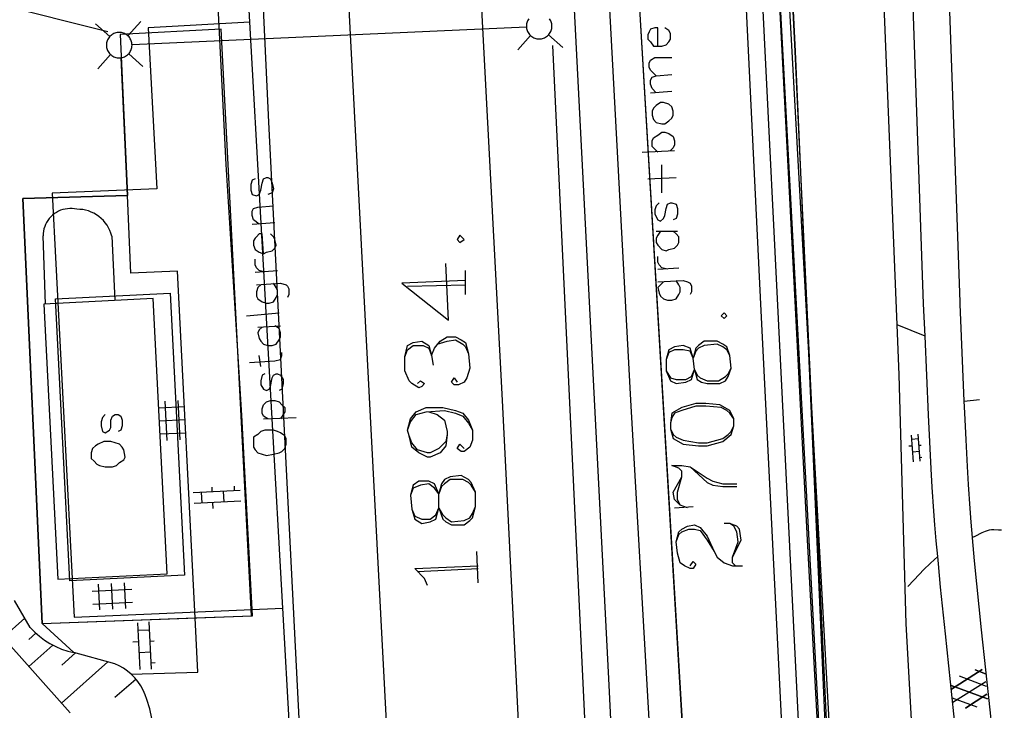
# Model space of a CAD drawing. Header units: millimetres. Extents: x 237058 to 239804, y 565701 to 567407.
# Tile 27 of 64: x 238126 to 238180, y 566296 to 566333. Entities that reach past the tile are written whole.
import ezdxf

# ---------------------------------------------------------------- set-up
doc = ezdxf.new("R2010")
doc.units = ezdxf.units.MM
doc.layers.add('T4675650', color=8, linetype='CONTINUOUS')

msp = doc.modelspace()

# ---------------------------------------------------------------- linework, layer by layer
at = {"layer": 'T4675650'}
for p, q in [((238148.454, 566525.246), (238163.243, 566277.01)), ((238148.454, 566525.246), (238163.244, 566276.94)), ((238138.527, 566333.221), (238132.194, 566443.981)), ((238171.211, 566277.266), (238167.68, 566341.072)), ((238171.211, 566277.196), (238167.681, 566341.001)), ((238119.997, 566335.394), (238130.762, 566332.712)), ((238173.947, 566316.645), (238173.206, 566334.855)), ((238130.861, 566332.433), (238130.083, 566333.138)), ((238131.85, 566332.482), (238132.555, 566333.26)), ((238132.079, 566331.994), (238153.658, 566332.961)), ((238138.527, 566333.221), (238132.957, 566332.908)), ((238132.957, 566332.908), (238133.43, 566324.095)), ((238140.329, 566301.143), (238138.527, 566333.221)), ((238153.887, 566332.485), (238153.182, 566331.707)), ((238155.654, 566331.829), (238154.876, 566332.534)), ((238130.91, 566331.444), (238130.205, 566330.666)), ((238131.824, 566323.729), (238131.483, 566331.271)), ((238132.677, 566330.788), (238131.899, 566331.493)), ((238160.457, 566329.36), (238161.617, 566329.437)), ((238159.993, 566326.113), (238161.771, 566326.19)), ((238161.076, 566323.871), (238161.076, 566325.417)), ((238160.303, 566324.644), (238161.849, 566324.721)), ((238133.43, 566324.095), (238127.718, 566323.852)), ((238127.718, 566323.852), (238128.906, 566300.655)), ((238138.658, 566322.17), (238139.894, 566322.248)), ((238127.341, 566317.792), (238127.214, 566321.523)), ((238130.97, 566321.514), (238131.13, 566317.984)), ((238160.766, 566321.784), (238161.926, 566321.784)), ((238138.812, 566319.542), (238140.049, 566319.619)), ((238150.33, 566318.305), (238150.33, 566319.619)), ((238160.844, 566319.697), (238162.003, 566319.774)), ((238147.161, 566318.769), (238150.33, 566318.846)), ((238127.892, 566318.07), (238134.167, 566318.387)), ((238134.167, 566318.387), (238134.959, 566302.946)), ((238128.684, 566302.629), (238127.892, 566318.07)), ((238138.348, 566317.146), (238140.126, 566317.3)), ((238175.473, 566316.024), (238173.947, 566316.645)), ((238138.967, 566316.527), (238140.204, 566316.605)), ((238139.121, 566314.363), (238139.044, 566314.981)), ((238133.999, 566310.316), (238133.891, 566312.481)), ((238134.718, 566310.352), (238134.61, 566312.517)), ((238177.622, 566312.471), (238178.461, 566312.561)), ((238134.954, 566312.166), (238133.549, 566312.095)), ((238134.99, 566311.448), (238133.585, 566311.377)), ((238139.276, 566311.503), (238141.054, 566311.58)), ((238135.027, 566310.729), (238133.621, 566310.658)), ((238174.84, 566309.16), (238174.729, 566310.62)), ((238175.092, 566310.404), (238174.748, 566310.378)), ((238175.073, 566310.658), (238175.185, 566309.186)), ((238174.588, 566310.019), (238174.774, 566310.033)), ((238175.145, 566309.715), (238174.8, 566309.689)), ((238175.118, 566310.059), (238175.256, 566310.07)), ((238175.305, 566309.38), (238175.171, 566309.37)), ((238135.422, 566307.466), (238138.001, 566307.597)), ((238135.866, 566307.489), (238135.897, 566306.885)), ((238136.47, 566307.519), (238136.458, 566307.76)), ((238137.074, 566307.55), (238137.105, 566306.946)), ((238137.666, 566307.815), (238137.678, 566307.58)), ((238138.032, 566306.993), (238135.473, 566306.863)), ((238136.517, 566306.589), (238136.501, 566306.915)), ((238161.771, 566306.632), (238162.776, 566306.71)), ((238151.026, 566302.535), (238150.949, 566304.236)), ((238147.702, 566303.154), (238151.026, 566303.308)), ((238134.959, 566302.946), (238128.684, 566302.629)), ((238129.898, 566302.077), (238132.063, 566302.185)), ((238130.311, 566301.049), (238130.24, 566302.455)), ((238131.03, 566301.086), (238130.959, 566302.491)), ((238131.748, 566301.122), (238131.677, 566302.527)), ((238128.692, 566295.418), (238123.479, 566301.264)), ((238128.906, 566300.655), (238140.329, 566301.143)), ((238129.934, 566301.358), (238132.099, 566301.466)), ((238147.365, 566177.975), (238140.329, 566301.143)), ((238125.028, 566299.526), (238126.219, 566300.588)), ((238127.159, 566300.292), (238135.535, 566300.601)), ((238127.159, 566300.292), (238128.901, 566298.707)), ((238132.528, 566297.776), (238132.398, 566300.335)), ((238133.024, 566299.942), (238132.419, 566299.911)), ((238133.001, 566300.386), (238133.132, 566297.807)), ((238126.425, 566299.429), (238126.814, 566299.776)), ((238126.438, 566297.946), (238127.746, 566299.113)), ((238132.124, 566299.291), (238132.45, 566299.307)), ((238133.054, 566299.338), (238133.295, 566299.35)), ((238128.232, 566298.018), (238128.98, 566298.685)), ((238131.134, 566298.092), (238128.901, 566298.707)), ((238133.085, 566298.734), (238132.481, 566298.703)), ((238128.223, 566295.944), (238130.75, 566298.198)), ((238133.35, 566298.142), (238133.115, 566298.13)), ((238131.132, 566296.258), (238132.295, 566297.248)), ((238176.925, 566296.697), (238178.608, 566297.776)), ((238178.608, 566297.776), (238176.925, 566296.697)), ((238178.832, 566296.859), (238177.35, 566297.412)), ((238178.832, 566296.859), (238177.35, 566297.412)), ((238178.78, 566297.543), (238178.213, 566297.755)), ((238178.213, 566297.755), (238178.78, 566297.543)), ((238178.884, 566296.174), (238176.903, 566296.904)), ((238176.903, 566296.904), (238178.884, 566296.174)), ((238177, 566295.994), (238178.803, 566297.128)), ((238177, 566295.994), (238178.803, 566297.128)), ((238178.326, 566295.717), (238176.975, 566296.221)), ((238178.326, 566295.717), (238176.975, 566296.221)), ((238177.683, 566295.669), (238178.858, 566296.422)), ((238178.858, 566296.422), (238177.683, 566295.669))]:
    msp.add_line(p, q, dxfattribs=at)
for points in [[(238132.367, 566777.576), (238133.821, 566777.658), (238134.759, 566758.314), (238137.972, 566705.418), (238143.699, 566612.589), (238145.798, 566582.744), (238148.837, 566583.009), (238155.518, 566534.948), (238159.872, 566453.518), (238165.499, 566341.758), (238167.121, 566341.956), (238170.559, 566277.969), (238161.38, 566277.552), (238159.368, 566312.526), (238147.983, 566524.895), (238141.804, 566622.206), (238138.339, 566676.272), (238136.498, 566705.356), (238132.367, 566777.576)], [(238161.38, 566277.552), (238159.368, 566312.526), (238147.983, 566524.895), (238141.804, 566622.206)], [(238150.887, 566200.022), (238147.737, 566261.821), (238144.301, 566327.303), (238141.118, 566388.504), (238138.25, 566444.056), (238135.826, 566489.791), (238132.031, 566560.563), (238128.723, 566619.254), (238128.606, 566621.477)], [(238147.911, 566583.159), (238154.37, 566537.171), (238164.335, 566340.343), (238166.261, 566340.476), (238169.446, 566276.643), (238160.366, 566276.342), (238162.631, 566225.548), (238170.903, 566063.994), (238163.188, 566066.598), (238163.426, 566063.23)], [(238157.64, 566202.295), (238155.691, 566245.428), (238152.377, 566312.168), (238145.814, 566436.29), (238140.995, 566524.483), (238137.319, 566582.472)], [(238173.539, 566204.323), (238173.332, 566208.608), (238171.818, 566250.032), (238170.118, 566294.25), (238168.37, 566331.61), (238166.573, 566367.418), (238165.511, 566389.606), (238164.265, 566413.218), (238163.04, 566435.041), (238161.162, 566480.563), (238160.282, 566505.323), (238158.346, 566548.159), (238156.519, 566560.894), (238155.946, 566564.326), (238153.988, 566573.359)], [(238152.628, 566077.07), (238152.36, 566083.003), (238151.346, 566102.809), (238149.887, 566131.12), (238148.836, 566154.383), (238147.511, 566177.536), (238146.818, 566191.134), (238145.326, 566216.225), (238143.667, 566242.381), (238142.441, 566268.199), (238141.29, 566293.663), (238139.571, 566327.745), (238138.049, 566360.107), (238135.004, 566420.897), (238133.385, 566451.315)], [(238165.511, 566389.606), (238168.37, 566331.61), (238170.793, 566276.688), (238161.443, 566276.378), (238170.793, 566276.688)], [(238168.007, 566063.917), (238167.287, 566082.485), (238166.302, 566108.254), (238163.501, 566178.261), (238162.93, 566190.789), (238161.633, 566226.083), (238158.193, 566296.93), (238156.218, 566335.353), (238154.105, 566377.589), (238154.074, 566378.208)], [(238177.622, 566312.471), (238177.392, 566317.774), (238177.388, 566317.887), (238176, 566356.951), (238175.586, 566367.288)], [(238168.469, 566277.96), (238170.492, 566278.051), (238169.042, 566304.873), (238168.14, 566322.18), (238167.132, 566341.868), (238165.321, 566341.823)], [(238168.469, 566277.96), (238166.474, 566318.17), (238165.321, 566341.823)], [(238135.535, 566300.601), (238138.676, 566300.717), (238138.091, 566311.701), (238137.232, 566325.433), (238136.65, 566336.973)], [(238175.473, 566316.024), (238175.396, 566317.8), (238174.756, 566336.205)], [(238153.784, 566333.406), (238153.751, 566333.354), (238153.723, 566333.3), (238153.699, 566333.243), (238153.681, 566333.185), (238153.668, 566333.126), (238153.66, 566333.065), (238153.657, 566333.004), (238153.66, 566332.943), (238153.668, 566332.882), (238153.681, 566332.823), (238153.699, 566332.765), (238153.723, 566332.708), (238153.751, 566332.654), (238153.784, 566332.602), (238153.821, 566332.554), (238153.862, 566332.509), (238153.907, 566332.468), (238153.955, 566332.431), (238154.007, 566332.398), (238154.061, 566332.37), (238154.118, 566332.346), (238154.176, 566332.328), (238154.235, 566332.315), (238154.296, 566332.307), (238154.357, 566332.304), (238154.418, 566332.307), (238154.479, 566332.315), (238154.538, 566332.328), (238154.596, 566332.346), (238154.653, 566332.37), (238154.707, 566332.398), (238154.759, 566332.431), (238154.807, 566332.468), (238154.852, 566332.509), (238154.893, 566332.554), (238154.93, 566332.602), (238154.963, 566332.654), (238154.991, 566332.708), (238155.015, 566332.765), (238155.033, 566332.823), (238155.046, 566332.882), (238155.054, 566332.943), (238155.057, 566333.004), (238155.054, 566333.065), (238155.046, 566333.126), (238155.033, 566333.185), (238155.015, 566333.243), (238154.991, 566333.3), (238154.963, 566333.354), (238154.93, 566333.406)], [(238126.108, 566323.56), (238127.159, 566300.292), (238138.612, 566300.715), (238136.96, 566332.832), (238131.425, 566332.547), (238131.824, 566323.729), (238126.108, 566323.56)], [(238160.844, 566331.911), (238160.844, 566332.916), (238160.689, 566332.916), (238160.457, 566332.838), (238160.38, 566332.684), (238160.303, 566332.529), (238160.303, 566332.297), (238160.457, 566332.143), (238160.612, 566331.911), (238160.844, 566331.911), (238161.076, 566331.911), (238161.307, 566331.988), (238161.462, 566332.143), (238161.539, 566332.297), (238161.539, 566332.606), (238161.462, 566332.761), (238161.23, 566332.916)], [(238130.885, 566332.458), (238130.844, 566332.413), (238130.807, 566332.365), (238130.774, 566332.313), (238130.746, 566332.259), (238130.722, 566332.202), (238130.704, 566332.144), (238130.691, 566332.085), (238130.683, 566332.024), (238130.68, 566331.963), (238130.683, 566331.902), (238130.691, 566331.841), (238130.704, 566331.782), (238130.722, 566331.724), (238130.746, 566331.667), (238130.774, 566331.613), (238130.807, 566331.561), (238130.844, 566331.513), (238130.885, 566331.468), (238130.93, 566331.427), (238130.978, 566331.39), (238131.03, 566331.357), (238131.084, 566331.329), (238131.141, 566331.305), (238131.199, 566331.287), (238131.258, 566331.274), (238131.319, 566331.266), (238131.38, 566331.263), (238131.441, 566331.266), (238131.502, 566331.274), (238131.561, 566331.287), (238131.619, 566331.305), (238131.676, 566331.329), (238131.73, 566331.357), (238131.782, 566331.39), (238131.83, 566331.427), (238131.875, 566331.468), (238131.916, 566331.513), (238131.953, 566331.561), (238131.986, 566331.613), (238132.014, 566331.667), (238132.038, 566331.724), (238132.056, 566331.782), (238132.069, 566331.841), (238132.077, 566331.902), (238132.08, 566331.963), (238132.077, 566332.024), (238132.069, 566332.085), (238132.056, 566332.144), (238132.038, 566332.202), (238132.014, 566332.259), (238131.986, 566332.313), (238131.953, 566332.365), (238131.916, 566332.413), (238131.875, 566332.458), (238131.83, 566332.499), (238131.782, 566332.536), (238131.73, 566332.569), (238131.676, 566332.597), (238131.619, 566332.621), (238131.561, 566332.639), (238131.502, 566332.652), (238131.441, 566332.66), (238131.38, 566332.663), (238131.319, 566332.66), (238131.258, 566332.652), (238131.199, 566332.639), (238131.141, 566332.621), (238131.084, 566332.597), (238131.03, 566332.569), (238130.978, 566332.536), (238130.93, 566332.499), (238130.885, 566332.458)], [(238159.028, 566277.872), (238159, 566277.64), (238158.93, 566276.82), (238158.905, 566276.618), (238158.881, 566276.468), (238158.834, 566276.246), (238158.804, 566276.138), (238158.77, 566276.031), (238158.732, 566275.931), (238158.65, 566275.746), (238158.568, 566275.589), (238158.489, 566275.453), (238157.889, 566274.522), (238157.813, 566276.4), (238157.774, 566277.339), (238157.729, 566278.278), (238157.655, 566279.61), (238157.405, 566283.605), (238155.105, 566331.953)], [(238160.766, 566330.287), (238160.457, 566330.597), (238160.38, 566330.751), (238160.38, 566330.983), (238160.457, 566331.138), (238160.689, 566331.292), (238161.617, 566331.292)], [(238160.766, 566329.36), (238160.534, 566329.592), (238160.457, 566329.823), (238160.457, 566330.055), (238160.534, 566330.21), (238160.766, 566330.287), (238161.617, 566330.365)], [(238160.534, 566328.123), (238160.612, 566327.891), (238160.766, 566327.736), (238161.076, 566327.659), (238161.23, 566327.659), (238161.462, 566327.814), (238161.617, 566327.968), (238161.694, 566328.123), (238161.694, 566328.355), (238161.617, 566328.587), (238161.462, 566328.741), (238161.153, 566328.819), (238160.998, 566328.819), (238160.766, 566328.664), (238160.612, 566328.509), (238160.534, 566328.355), (238160.534, 566328.123)], [(238160.844, 566326.113), (238160.689, 566326.268), (238160.534, 566326.422), (238160.534, 566326.731), (238160.612, 566326.886), (238160.844, 566327.041), (238161.076, 566327.195), (238161.23, 566327.195), (238161.462, 566327.118), (238161.694, 566326.963), (238161.771, 566326.731), (238161.771, 566326.499), (238161.694, 566326.345), (238161.539, 566326.19)], [(238138.812, 566324.644), (238138.658, 566324.567), (238138.58, 566324.335), (238138.58, 566324.026), (238138.658, 566323.794), (238138.89, 566323.717), (238139.044, 566323.794), (238139.121, 566324.026), (238139.199, 566324.412), (238139.276, 566324.644), (238139.431, 566324.721), (238139.508, 566324.721), (238139.663, 566324.644), (238139.74, 566324.412), (238139.817, 566324.103), (238139.74, 566323.871), (238139.508, 566323.794)], [(238127.159, 566300.292), (238126.108, 566323.56), (238131.824, 566323.729)], [(238135.535, 566300.601), (238134.574, 566319.59), (238132.016, 566319.475), (238131.824, 566323.729)], [(238139.044, 566322.17), (238138.735, 566322.402), (238138.658, 566322.634), (238138.658, 566322.866), (238138.735, 566323.021), (238138.967, 566323.098), (238139.817, 566323.175)], [(238160.921, 566323.33), (238160.766, 566323.175), (238160.689, 566322.943), (238160.689, 566322.712), (238160.844, 566322.402), (238160.998, 566322.325), (238161.153, 566322.48), (238161.23, 566322.634), (238161.307, 566323.021), (238161.385, 566323.253), (238161.539, 566323.33), (238161.617, 566323.33), (238161.849, 566323.253), (238161.926, 566323.021), (238161.926, 566322.712), (238161.849, 566322.48), (238161.694, 566322.402)], [(238129.056, 566322.977), (238128.93, 566323.002), (238128.802, 566323.016), (238128.673, 566323.019), (238128.545, 566323.011), (238128.418, 566322.992), (238128.293, 566322.962), (238128.171, 566322.921), (238128.053, 566322.87), (238127.939, 566322.808), (238127.832, 566322.738), (238127.731, 566322.658), (238127.637, 566322.57), (238127.552, 566322.474), (238127.474, 566322.371), (238127.406, 566322.262), (238127.348, 566322.147), (238127.3, 566322.028), (238127.262, 566321.905), (238127.235, 566321.779), (238127.219, 566321.652), (238127.214, 566321.523)], [(238130.97, 566321.514), (238130.925, 566321.671), (238130.867, 566321.823), (238130.796, 566321.969), (238130.713, 566322.109), (238130.619, 566322.242), (238130.513, 566322.366), (238130.397, 566322.481), (238130.272, 566322.585), (238130.139, 566322.678), (238129.998, 566322.76), (238129.851, 566322.829), (238129.698, 566322.886), (238129.541, 566322.929), (238129.381, 566322.959), (238129.219, 566322.975), (238129.056, 566322.977)], [(238139.276, 566320.547), (238139.199, 566321.629), (238139.044, 566321.629), (238138.89, 566321.475), (238138.812, 566321.397), (238138.735, 566321.243), (238138.735, 566321.011), (238138.812, 566320.779), (238139.044, 566320.624), (238139.276, 566320.547), (238139.431, 566320.624), (238139.74, 566320.702), (238139.894, 566320.856), (238139.972, 566321.011), (238139.894, 566321.32), (238139.817, 566321.475), (238139.663, 566321.629)], [(238149.867, 566321.32), (238150.021, 566321.166), (238150.253, 566321.32), (238150.021, 566321.552), (238149.867, 566321.32)], [(238160.998, 566321.784), (238160.844, 566321.552), (238160.766, 566321.397), (238160.766, 566321.166), (238160.844, 566321.011), (238161.076, 566320.779), (238161.307, 566320.702), (238161.462, 566320.779), (238161.771, 566320.856), (238161.926, 566321.011), (238162.003, 566321.166), (238162.003, 566321.475), (238161.849, 566321.629), (238161.694, 566321.784)], [(238139.353, 566319.542), (238139.044, 566319.619), (238138.89, 566319.774), (238138.812, 566319.929), (238138.812, 566320.238)], [(238150.33, 566319.078), (238146.852, 566318.924), (238149.403, 566316.914), (238149.248, 566320.006)], [(238161.385, 566319.697), (238161.076, 566319.774), (238160.921, 566319.929), (238160.844, 566320.083), (238160.844, 566320.392)], [(238138.89, 566318.846), (238140.204, 566318.924), (238140.513, 566318.846), (238140.59, 566318.769), (238140.667, 566318.615), (238140.667, 566318.305), (238140.59, 566318.151)], [(238139.121, 566318.846), (238138.967, 566318.692), (238138.89, 566318.46), (238138.89, 566318.228), (238138.967, 566318.073), (238139.199, 566317.919), (238139.431, 566317.841), (238139.585, 566317.841), (238139.817, 566317.919), (238139.972, 566318.151), (238140.049, 566318.305), (238140.049, 566318.537), (238139.972, 566318.692), (238139.817, 566318.924)], [(238160.844, 566319.001), (238162.235, 566319.078), (238162.467, 566319.001), (238162.622, 566318.924), (238162.699, 566318.769), (238162.699, 566318.46), (238162.622, 566318.305)], [(238161.153, 566319.001), (238160.998, 566318.846), (238160.844, 566318.692), (238160.921, 566318.383), (238160.998, 566318.228), (238161.153, 566318.073), (238161.385, 566317.996), (238161.617, 566317.996), (238161.849, 566318.073), (238162.003, 566318.305), (238162.081, 566318.46), (238162.081, 566318.692), (238162.003, 566318.846), (238161.849, 566319.078)], [(238134.002, 566303.027), (238133.24, 566318.091), (238127.255, 566317.788), (238128.017, 566302.724), (238134.002, 566303.027)], [(238164.322, 566317.146), (238164.477, 566316.991), (238164.632, 566317.146), (238164.477, 566317.3), (238164.322, 566317.146)], [(238175.748, 566276.703), (238174.436, 566300.287), (238174.058, 566313.922), (238173.947, 566316.645)], [(238139.199, 566316.527), (238139.044, 566316.373), (238138.967, 566316.218), (238139.044, 566315.909), (238139.121, 566315.754), (238139.276, 566315.6), (238139.508, 566315.522), (238139.74, 566315.522), (238139.972, 566315.6), (238140.126, 566315.832), (238140.204, 566315.986), (238140.204, 566316.218), (238140.126, 566316.45), (238139.894, 566316.605)], [(238147.006, 566314.904), (238147.161, 566315.29), (238147.47, 566315.522), (238148.011, 566315.522), (238148.321, 566315.368), (238148.475, 566314.981), (238148.63, 566315.368), (238148.939, 566315.754), (238149.325, 566315.986), (238149.789, 566315.986), (238150.098, 566315.832), (238150.33, 566315.677), (238150.485, 566315.059), (238150.562, 566314.286), (238150.408, 566313.744), (238150.253, 566313.512), (238149.944, 566313.358), (238149.712, 566313.358), (238149.557, 566313.512), (238149.712, 566313.744), (238149.867, 566313.512)], [(238147.702, 566313.435), (238147.857, 566313.59), (238148.089, 566313.435), (238147.934, 566313.281), (238147.779, 566313.203), (238147.393, 566313.435), (238147.238, 566313.59), (238147.006, 566314.131), (238147.006, 566314.904), (238147.161, 566315.522), (238147.47, 566315.677), (238147.934, 566315.754), (238148.321, 566315.522), (238148.475, 566314.981), (238148.552, 566314.44)], [(238148.784, 566315.6), (238149.325, 566315.754), (238149.789, 566315.832), (238150.176, 566315.6), (238150.33, 566315.445), (238150.485, 566315.059)], [(238162.854, 566314.208), (238163.008, 566313.667), (238163.24, 566313.512), (238163.549, 566313.435), (238164.245, 566313.435), (238164.554, 566313.59), (238164.709, 566313.822), (238164.863, 566314.286), (238164.786, 566314.981), (238164.632, 566315.445), (238164.4, 566315.6), (238164.09, 566315.754), (238163.395, 566315.754), (238163.085, 566315.522), (238162.931, 566315.368), (238162.776, 566314.827)], [(238164.786, 566314.981), (238164.632, 566315.29), (238164.4, 566315.445), (238164.09, 566315.6), (238163.395, 566315.522), (238163.085, 566315.368), (238162.931, 566315.213), (238162.776, 566314.827)], [(238176.164, 566303.974), (238176.084, 566304.834), (238176.011, 566305.695), (238175.953, 566306.449), (238175.864, 566307.769), (238175.805, 566308.76), (238175.728, 566310.246), (238175.66, 566311.733), (238175.473, 566316.024)], [(238138.503, 566314.595), (238139.894, 566314.672), (238140.204, 566314.749), (238140.281, 566314.981), (238140.281, 566315.136)], [(238161.307, 566314.131), (238161.539, 566313.59), (238161.849, 566313.435), (238162.39, 566313.512), (238162.699, 566313.667), (238162.854, 566314.208), (238162.776, 566314.827), (238162.622, 566315.368), (238162.235, 566315.522), (238161.771, 566315.445), (238161.462, 566315.29), (238161.307, 566314.749), (238161.307, 566314.131), (238161.539, 566313.744), (238161.849, 566313.667), (238162.39, 566313.667), (238162.699, 566313.822), (238162.854, 566314.208)], [(238162.776, 566314.827), (238162.622, 566315.213), (238162.235, 566315.29), (238161.771, 566315.29), (238161.462, 566315.136), (238161.307, 566314.749)], [(238139.353, 566313.976), (238139.199, 566313.899), (238139.121, 566313.59), (238139.121, 566313.358), (238139.276, 566313.126), (238139.431, 566313.049), (238139.585, 566313.126), (238139.663, 566313.281), (238139.74, 566313.744), (238139.817, 566313.899), (238139.972, 566313.976), (238140.049, 566313.976), (238140.204, 566313.899), (238140.358, 566313.667), (238140.358, 566313.435), (238140.281, 566313.126), (238140.126, 566313.049)], [(238162.854, 566314.208), (238163.008, 566313.899), (238163.163, 566313.744), (238163.549, 566313.59), (238164.168, 566313.59), (238164.554, 566313.822), (238164.709, 566313.976), (238164.863, 566314.286)], [(238139.508, 566311.503), (238139.276, 566311.657), (238139.199, 566311.812), (238139.199, 566312.044), (238139.276, 566312.276), (238139.431, 566312.43), (238139.663, 566312.508), (238139.894, 566312.508), (238140.126, 566312.43), (238140.281, 566312.276), (238140.436, 566312.121), (238140.436, 566311.889), (238140.358, 566311.735), (238140.204, 566311.503)], [(238161.539, 566310.961), (238161.694, 566310.42), (238162.235, 566310.111), (238163.085, 566310.034), (238163.549, 566310.034), (238164.4, 566310.266), (238164.863, 566310.652), (238165.018, 566311.116), (238165.018, 566311.503), (238164.786, 566311.966), (238164.245, 566312.276), (238163.472, 566312.353), (238162.931, 566312.353), (238162.158, 566312.121), (238161.617, 566311.812), (238161.539, 566311.271), (238161.539, 566310.961), (238161.694, 566310.652), (238161.849, 566310.498), (238162.235, 566310.343), (238163.085, 566310.188), (238163.549, 566310.188), (238164.4, 566310.42), (238164.709, 566310.652), (238164.863, 566310.807), (238165.018, 566311.116)], [(238178.069, 566305.012), (238177.999, 566305.848), (238177.942, 566306.596), (238177.853, 566307.905), (238177.795, 566308.888), (238177.718, 566310.362), (238177.65, 566311.837), (238177.622, 566312.471)], [(238148.321, 566311.889), (238148.784, 566311.735), (238149.171, 566311.425), (238149.325, 566310.807), (238149.325, 566310.652), (238149.248, 566310.034), (238148.939, 566309.647), (238148.398, 566309.415), (238148.243, 566309.415), (238147.779, 566309.647), (238147.393, 566309.957), (238147.238, 566310.575), (238147.161, 566310.884), (238147.316, 566311.503), (238147.625, 566311.889), (238148.166, 566312.121), (238149.094, 566312.121), (238149.789, 566311.966), (238150.176, 566311.812), (238150.485, 566311.425), (238150.717, 566310.884), (238150.717, 566310.343), (238150.562, 566309.957), (238150.253, 566309.725), (238150.098, 566309.725), (238149.867, 566309.879), (238150.021, 566310.111), (238150.253, 566309.879)], [(238147.161, 566310.884), (238147.316, 566311.348), (238147.625, 566311.735), (238148.166, 566311.889), (238149.171, 566311.966), (238149.789, 566311.812), (238150.176, 566311.657), (238150.485, 566311.271), (238150.717, 566310.884)], [(238165.018, 566311.503), (238164.786, 566311.812), (238164.632, 566311.966), (238164.322, 566312.121), (238163.472, 566312.198), (238162.931, 566312.198), (238162.158, 566311.966), (238161.771, 566311.812), (238161.617, 566311.58), (238161.539, 566311.271)], [(238130.618, 566311.735), (238130.463, 566311.58), (238130.386, 566311.348), (238130.386, 566311.116), (238130.463, 566310.807), (238130.618, 566310.73), (238130.85, 566310.884), (238130.927, 566311.039), (238130.927, 566311.425), (238131.005, 566311.657), (238131.159, 566311.735), (238131.314, 566311.735), (238131.468, 566311.657), (238131.546, 566311.425), (238131.546, 566311.116), (238131.468, 566310.884), (238131.314, 566310.807)], [(238138.735, 566309.957), (238138.812, 566309.802), (238138.967, 566309.647), (238139.199, 566309.57), (238139.431, 566309.493), (238139.817, 566309.57), (238140.126, 566309.647), (238140.281, 566309.725), (238140.436, 566309.879), (238140.513, 566310.111), (238140.513, 566310.42), (238140.436, 566310.575), (238140.204, 566310.73), (238140.049, 566310.807), (238139.817, 566310.884), (238139.353, 566310.884), (238139.121, 566310.807), (238138.967, 566310.652), (238138.735, 566310.498), (238138.735, 566310.343), (238138.735, 566309.957)], [(238129.845, 566309.338), (238130, 566309.183), (238130.154, 566309.029), (238130.309, 566308.952), (238130.618, 566308.874), (238131.005, 566308.874), (238131.236, 566308.952), (238131.391, 566309.106), (238131.623, 566309.261), (238131.7, 566309.415), (238131.623, 566309.802), (238131.546, 566309.957), (238131.391, 566310.111), (238131.159, 566310.188), (238130.927, 566310.266), (238130.541, 566310.266), (238130.232, 566310.111), (238130.077, 566310.034), (238129.922, 566309.879), (238129.845, 566309.647), (238129.845, 566309.338)], [(238149.325, 566310.652), (238149.248, 566310.266), (238148.862, 566309.879), (238148.398, 566309.647), (238148.243, 566309.647), (238147.702, 566309.802), (238147.393, 566310.188), (238147.238, 566310.575)], [(238162.467, 566306.632), (238162.081, 566306.787), (238161.771, 566307.096), (238161.694, 566307.483), (238162.158, 566308.333), (238162.158, 566308.642), (238162.003, 566308.797), (238161.617, 566308.952)], [(238161.617, 566308.952), (238162.158, 566308.952), (238162.622, 566308.874), (238163.549, 566308.256), (238163.858, 566308.101), (238164.4, 566307.947), (238165.173, 566307.947)], [(238162.622, 566308.874), (238163.549, 566308.024), (238163.858, 566307.869), (238164.4, 566307.792), (238165.173, 566307.792)], [(238147.393, 566306.555), (238147.547, 566306.014), (238147.934, 566305.782), (238148.398, 566305.859), (238148.707, 566306.014), (238148.862, 566306.632), (238148.862, 566307.406), (238148.63, 566307.947), (238148.321, 566308.101), (238147.779, 566308.101), (238147.47, 566307.869), (238147.316, 566307.328), (238147.393, 566306.555), (238147.547, 566306.169), (238147.934, 566306.014), (238148.398, 566306.014), (238148.707, 566306.246), (238148.862, 566306.632)], [(238148.862, 566306.632), (238149.094, 566306.014), (238149.248, 566305.859), (238149.557, 566305.705), (238150.253, 566305.705), (238150.562, 566305.937), (238150.717, 566306.091), (238150.872, 566306.71), (238150.872, 566307.483), (238150.64, 566308.024), (238150.485, 566308.179), (238150.098, 566308.41), (238149.48, 566308.333), (238149.171, 566308.179), (238149.016, 566307.947), (238148.862, 566307.406)], [(238150.872, 566307.483), (238150.64, 566307.869), (238150.485, 566308.024), (238150.176, 566308.179), (238149.48, 566308.179), (238149.171, 566307.947), (238149.016, 566307.792), (238148.862, 566307.406)], [(238162.081, 566306.787), (238161.926, 566307.096), (238161.926, 566307.483), (238162.158, 566308.333)], [(238148.862, 566307.406), (238148.63, 566307.715), (238148.321, 566307.947), (238147.857, 566307.869), (238147.47, 566307.715), (238147.316, 566307.328)], [(238148.862, 566306.632), (238149.094, 566306.246), (238149.248, 566306.091), (238149.557, 566305.859), (238150.253, 566305.937), (238150.562, 566306.091), (238150.717, 566306.323), (238150.872, 566306.71)], [(238162.622, 566303.463), (238162.776, 566303.695), (238162.931, 566303.54), (238162.776, 566303.308), (238162.622, 566303.308), (238162.312, 566303.463), (238162.081, 566303.618), (238161.926, 566304.159), (238161.849, 566304.777), (238162.003, 566305.318), (238162.158, 566305.473), (238162.467, 566305.628), (238162.854, 566305.705), (238163.163, 566305.55), (238163.549, 566305.086), (238163.936, 566304.236), (238164.09, 566303.927), (238164.477, 566303.618), (238164.941, 566303.463), (238165.482, 566303.463)], [(238161.849, 566304.777), (238162.003, 566305.164), (238162.158, 566305.318), (238162.544, 566305.473), (238162.854, 566305.473), (238163.163, 566305.396), (238163.549, 566304.855), (238163.936, 566304.236)], [(238164.941, 566303.927), (238165.405, 566304.855), (238165.327, 566305.473), (238165.173, 566305.628), (238164.786, 566305.782), (238164.477, 566305.782)], [(238165.095, 566303.463), (238164.941, 566303.618), (238164.941, 566303.927), (238165.25, 566304.777), (238165.173, 566305.318), (238165.018, 566305.628), (238164.786, 566305.782)], [(238179.656, 566305.415), (238179.487, 566305.418), (238179.232, 566305.427), (238179.107, 566305.423), (238178.984, 566305.405), (238178.866, 566305.374), (238178.764, 566305.339), (238178.589, 566305.264), (238178.2, 566305.072), (238178.069, 566305.012)], [(238179.812, 566288.742), (238179.726, 566289.354), (238179.606, 566290.273), (238179.498, 566291.193), (238179.029, 566295.569), (238178.571, 566299.946), (238178.312, 566302.469), (238178.188, 566303.731), (238178.071, 566304.994), (238178.069, 566305.012)], [(238176.164, 566303.974), (238175.772, 566303.604), (238175.385, 566303.23), (238175.169, 566303.008), (238174.531, 566302.332)], [(238178.935, 566276.113), (238178.916, 566277.408), (238178.902, 566278.097), (238178.884, 566278.7), (238178.864, 566279.227), (238178.819, 566280.15), (238178.776, 566280.841), (238178.738, 566281.359), (238178.673, 566282.137), (238178.598, 566282.913), (238178.543, 566283.418), (238178.428, 566284.362), (238178.317, 566285.187), (238178.108, 566286.629), (238177.948, 566287.709), (238177.831, 566288.519), (238177.746, 566289.128), (238177.626, 566290.041), (238177.519, 566290.956), (238177.048, 566295.349), (238176.589, 566299.743), (238176.328, 566302.287), (238176.202, 566303.56), (238176.164, 566303.974)], [(238148.243, 566302.381), (238148.089, 566302.767), (238147.547, 566303.308), (238151.026, 566303.463)], [(238126.513, 566300.089), (238125.649, 566301.554)], [(238132.033, 566297.52), (238135.685, 566297.642), (238135.535, 566300.601)], [(238126.513, 566300.089), (238126.754, 566299.834), (238127.015, 566299.599), (238127.295, 566299.387), (238127.591, 566299.198), (238127.902, 566299.035), (238128.226, 566298.898), (238128.559, 566298.789), (238128.901, 566298.707)], [(238132.033, 566297.52), (238131.828, 566297.692), (238131.609, 566297.846), (238131.377, 566297.979), (238131.134, 566298.092)], [(238132.892, 566296.145), (238132.802, 566296.403), (238132.69, 566296.652), (238132.556, 566296.891), (238132.401, 566297.116), (238132.226, 566297.326), (238132.033, 566297.52)], [(238133.226, 566294.014), (238133.215, 566294.556), (238133.155, 566295.094), (238133.047, 566295.625), (238132.892, 566296.145)]]:
    msp.add_lwpolyline(points, dxfattribs=at)

doc.saveas('drawing.dxf')
